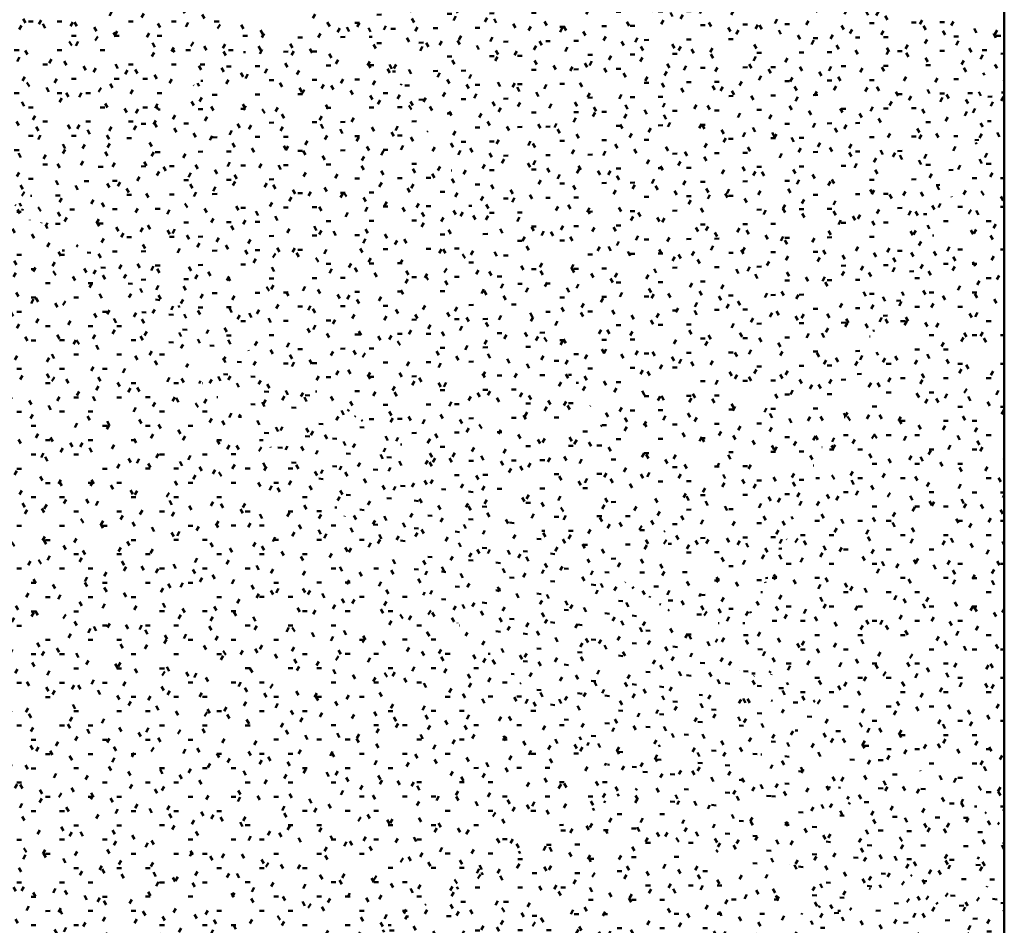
# Model space of a CAD drawing. Header units: millimetres. Extents: x -44271 to 51900, y -56710 to 25730.
# Tile 21 of 61: x -38576 to -31574, y -8060 to -1617. Entities that reach past the tile are written whole.
import ezdxf

# ---------------------------------------------------------------- set-up
doc = ezdxf.new("R2010")
doc.units = ezdxf.units.MM
doc.layers.add('A-DETL-MBND', color=5, linetype='Continuous', lineweight=50)

msp = doc.modelspace()

# ---------------------------------------------------------------- hatches: boundary and pattern name
at = {"layer": 'A-DETL-MBND'}
h = msp.add_hatch(dxfattribs=at)
h.set_pattern_fill('FP_149', color=256, style=0, pattern_type=2)
h.set_pattern_definition([(359.99753, (-7.61, -6.91), (406.39038, 101.58048), [33.527, -271.266, 33.527, -1896.827]), (359.99753, (-7.61, -6.91), (406.39038, 101.58048), [-338.32, -271.266, 33.527, -576.058, -1015.976]), (359.99753, (-7.61, -6.91), (406.39038, 101.58048), [-1219.171, 33.527, -271.266, 33.527, -677.656]), (359.99753, (-7.61, -6.91), (406.39038, 101.58048), [-1557.491, -169.668, 33.527, -474.461]), (119.999, (144.79, 43.88), (-291.17996, 301.16067), [33.528, -271.271, -1930.396]), (119.999, (144.79, 43.88), (-291.17996, 301.16067), [-304.799, 33.528, -271.271, -1625.597]), (119.999, (144.79, 43.88), (-291.17996, 301.16067), [-609.599, 33.528, -576.071, -1015.998]), (119.999, (144.79, 43.88), (-291.17996, 301.16067), [-1219.198, 33.528, -271.271, -711.199]), (119.999, (144.79, 43.88), (-291.17996, 301.16067), [-1523.997, 33.528, -169.672, -507.999]), (119.999, (144.79, 43.88), (-291.17996, 301.16067), [-1727.197, 33.528, -474.471]), (239.999, (195.59, 247.07), (-115.21235, -402.73945), [33.527, -271.261, -1930.324]), (239.999, (195.59, 247.07), (-115.21235, -402.73945), [-304.788, 33.527, -271.261, -1625.536]), (239.999, (195.59, 247.07), (-115.21235, -402.73945), [-609.576, 33.527, -576.049, -1015.96]), (239.999, (195.59, 247.07), (-115.21235, -402.73945), [-1219.152, 33.527, -271.261, -711.172]), (239.999, (195.59, 247.07), (-115.21235, -402.73945), [-1523.94, 33.527, -169.665, -507.98]), (239.999, (195.59, 247.07), (-115.21235, -402.73945), [-1727.132, 33.527, -474.453])])
h.paths.add_polyline_path([(-38609.1, -2942.6), (-36284.6, -1374.8), (-39698.1, 2382.2)])
h = msp.add_hatch(dxfattribs=at)
h.set_pattern_fill('FP_147', color=256, style=0, pattern_type=2)
h.set_pattern_definition([(0.53007, (-121.63, 207.3), (405.30116, 104.54505), [33.439, -270.55, -1925.264]), (0.53007, (-121.63, 207.3), (405.30116, 104.54505), [-303.989, 33.439, -270.55, -1621.275]), (0.53007, (-121.63, 207.3), (405.30116, 104.54505), [-607.978, 33.439, -574.539, -1013.297]), (0.53007, (-121.63, 207.3), (405.30116, 104.54505), [-1215.956, 33.439, -270.55, -709.308]), (0.53007, (-121.63, 207.3), (405.30116, 104.54505), [-1519.945, 33.439, -169.221, -506.648]), (0.53007, (-121.63, 207.3), (405.30116, 104.54505), [-1722.605, 33.439, -473.21]), (120.264, (30.36, 259.1), (-290.39951, 296.0835), [33.173, -268.397, 33.173, -1876.771]), (120.264, (30.36, 259.1), (-290.39951, 296.0835), [-334.743, -268.397, 33.173, -569.967, -1005.233]), (120.264, (30.36, 259.1), (-290.39951, 296.0835), [-1206.28, 33.173, -268.397, 33.173, -670.491]), (120.264, (30.36, 259.1), (-290.39951, 296.0835), [-1541.023, -167.874, 33.173, -469.444]), (240.003, (81.02, 461.16), (-114.89942, -400.62798), [33.44, -270.562, -1925.348]), (240.003, (81.02, 461.16), (-114.89942, -400.62798), [-304.002, 33.44, -270.562, -1621.346]), (240.003, (81.02, 461.16), (-114.89942, -400.62798), [-608.005, 33.44, -574.564, -1013.341]), (240.003, (81.02, 461.16), (-114.89942, -400.62798), [-1216.009, 33.44, -270.562, -709.339]), (240.003, (81.02, 461.16), (-114.89942, -400.62798), [-1520.012, 33.44, -169.228, -506.671]), (240.003, (81.02, 461.16), (-114.89942, -400.62798), [-1722.68, 33.44, -473.23])])
h.paths.add_polyline_path([(-33499.6, -6095.3), (-36284.6, -1374.8), (-38609.1, -2942.6), (-34232.8, -5642.9)])
h = msp.add_hatch(dxfattribs=at)
h.set_pattern_fill('FP_158', color=256, style=0, pattern_type=2)
h.set_pattern_definition([(0.673, (-898.27, 351.97), (400.44177, 106.06975), [33.039, -267.313, -1902.23]), (0.673, (-898.27, 351.97), (400.44177, 106.06975), [-300.352, 33.039, -267.313, -1601.878]), (0.673, (-898.27, 351.97), (400.44177, 106.06975), [-600.704, 33.039, -567.666, -1001.174]), (0.673, (-898.27, 351.97), (400.44177, 106.06975), [-1201.409, 33.039, -267.313, -700.822]), (0.673, (-898.27, 351.97), (400.44177, 106.06975), [-1501.761, 33.039, -167.196, -500.587]), (0.673, (-898.27, 351.97), (400.44177, 106.06975), [-1701.996, 33.039, -467.548]), (119.858, (-748.11, 404.41), (-286.92103, 297.08758), [33.179, -268.45, -1910.32]), (119.858, (-748.11, 404.41), (-286.92103, 297.08758), [-301.63, 33.179, -268.45, -1608.691]), (119.858, (-748.11, 404.41), (-286.92103, 297.08758), [-603.259, 33.179, -570.08, -1005.432]), (119.858, (-748.11, 404.41), (-286.92103, 297.08758), [-1206.518, 33.179, -268.45, -703.802]), (119.858, (-748.11, 404.41), (-286.92103, 297.08758), [-1508.148, 33.179, -167.907, -502.716]), (119.858, (-748.11, 404.41), (-286.92103, 297.08758), [-1709.234, 33.179, -469.537]), (240.473, (-698.05, 607.73), (-113.51923, -403.15988), [33.516, -271.178, -1929.73]), (240.473, (-698.05, 607.73), (-113.51923, -403.15988), [-304.694, 33.516, -271.178, -1625.035]), (240.473, (-698.05, 607.73), (-113.51923, -403.15988), [-609.388, 33.516, -575.872, -1015.647]), (240.473, (-698.05, 607.73), (-113.51923, -403.15988), [-1218.777, 33.516, -271.178, -710.953]), (240.473, (-698.05, 607.73), (-113.51923, -403.15988), [-1523.471, 33.516, -169.613, -507.824]), (240.473, (-698.05, 607.73), (-113.51923, -403.15988), [-1726.6, 33.516, -474.307])])
h.paths.add_polyline_path([(-33499.6, -6095.3), (-31573.6, -1687.4), (-31573.6, -1545.6), (-36284.6, -1374.8), (-34036.8, -5184.8)])
h = msp.add_hatch(dxfattribs=at)
h.set_pattern_fill('FP_176', color=256, style=0, pattern_type=2)
h.set_pattern_definition([(4.637, (-4997.87, 2096.29), (372.02164, 130.0308), [30.793, -249.14, 30.793, -1742.116]), (4.637, (-4997.87, 2096.29), (372.02164, 130.0308), [-310.726, -249.14, 30.793, -529.073, -933.11]), (4.637, (-4997.87, 2096.29), (372.02164, 130.0308), [-1119.732, 30.793, -249.14, 30.793, -622.384]), (4.637, (-4997.87, 2096.29), (372.02164, 130.0308), [-1430.457, -155.829, 30.793, -435.762]), (119.347, (-4858.36, 2157.53), (-266.55546, 274.36928), [31.312, -253.341, -1802.801]), (119.347, (-4858.36, 2157.53), (-266.55546, 274.36928), [-284.653, 31.312, -253.341, -1518.148]), (119.347, (-4858.36, 2157.53), (-266.55546, 274.36928), [-569.306, 31.312, -537.994, -948.843]), (119.347, (-4858.36, 2157.53), (-266.55546, 274.36928), [-1138.611, 31.312, -253.341, -664.19]), (119.347, (-4858.36, 2157.53), (-266.55546, 274.36928), [-1423.264, 31.312, -158.457, -474.421]), (119.347, (-4858.36, 2157.53), (-266.55546, 274.36928), [-1613.032, 31.312, -443.109]), (242.739, (-4811.86, 2361.02), (-105.46985, -404.39564), [33.504, -271.075, -1929]), (242.739, (-4811.86, 2361.02), (-105.46985, -404.39564), [-304.579, 33.504, -271.075, -1624.421]), (242.739, (-4811.86, 2361.02), (-105.46985, -404.39564), [-609.158, 33.504, -575.654, -1015.263]), (242.739, (-4811.86, 2361.02), (-105.46985, -404.39564), [-1218.316, 33.504, -271.075, -710.684]), (242.739, (-4811.86, 2361.02), (-105.46985, -404.39564), [-1522.894, 33.504, -169.549, -507.631]), (242.739, (-4811.86, 2361.02), (-105.46985, -404.39564), [-1725.947, 33.504, -474.128])])
h.paths.add_polyline_path([(-33499.6, -6095.3), (-31573.6, -2091.6), (-31573.6, -1687.4), (-33101.8, -5184.8)])
h = msp.add_hatch(dxfattribs=at)
h.set_pattern_fill('FP_156', color=256, style=0, pattern_type=2)
h.set_pattern_definition([(359.98656, (-4.6, -9.98), (406.37782, 101.47868), [33.526, -271.257, 33.526, -1896.77]), (359.98656, (-4.6, -9.98), (406.37782, 101.47868), [-338.31, -271.257, 33.526, -576.041, -1015.945]), (359.98656, (-4.6, -9.98), (406.37782, 101.47868), [-1219.134, 33.526, -271.257, 33.526, -677.635]), (359.98656, (-4.6, -9.98), (406.37782, 101.47868), [-1557.444, -169.663, 33.526, -474.446]), (120.002, (147.79, 40.77), (-291.1745, 301.14267), [33.525, -271.244, -1930.202]), (120.002, (147.79, 40.77), (-291.1745, 301.14267), [-304.769, 33.525, -271.244, -1625.433]), (120.002, (147.79, 40.77), (-291.1745, 301.14267), [-609.537, 33.525, -576.013, -1015.896]), (120.002, (147.79, 40.77), (-291.1745, 301.14267), [-1219.075, 33.525, -271.244, -711.127]), (120.002, (147.79, 40.77), (-291.1745, 301.14267), [-1523.843, 33.525, -169.655, -507.948]), (120.002, (147.79, 40.77), (-291.1745, 301.14267), [-1727.022, 33.525, -474.423]), (239.992, (198.59, 243.91), (-115.20304, -402.62406), [33.518, -271.189, -1929.81]), (239.992, (198.59, 243.91), (-115.20304, -402.62406), [-304.707, 33.518, -271.189, -1625.103]), (239.992, (198.59, 243.91), (-115.20304, -402.62406), [-609.414, 33.518, -575.896, -1015.689]), (239.992, (198.59, 243.91), (-115.20304, -402.62406), [-1218.827, 33.518, -271.189, -710.982]), (239.992, (198.59, 243.91), (-115.20304, -402.62406), [-1523.534, 33.518, -169.62, -507.845]), (239.992, (198.59, 243.91), (-115.20304, -402.62406), [-1726.672, 33.518, -474.327])])
h.paths.add_polyline_path([(-31573.6, -7352.5), (-31573.6, -2091.6), (-33499.6, -6095.3), (-32250.1, -6911)])
h = msp.add_hatch(dxfattribs=at)
h.set_pattern_fill('FP_127', color=256, style=0, pattern_type=2)
h.set_pattern_definition([(0.04538, (4.46, -10.61), (406.33248, 101.82586), [33.522, -271.227, 33.522, -1896.557]), (0.04538, (4.46, -10.61), (406.33248, 101.82586), [-338.272, -271.227, 33.522, -575.976, -1015.831]), (0.04538, (4.46, -10.61), (406.33248, 101.82586), [-1218.998, 33.522, -271.227, 33.522, -677.559]), (0.04538, (4.46, -10.61), (406.33248, 101.82586), [-1557.269, -169.644, 33.522, -474.393]), (120.031, (156.83, 40.26), (-291.14165, 300.63684), [33.491, -270.976, -1928.293]), (120.031, (156.83, 40.26), (-291.14165, 300.63684), [-304.467, 33.491, -270.976, -1623.825]), (120.031, (156.83, 40.26), (-291.14165, 300.63684), [-608.935, 33.491, -575.443, -1014.891]), (120.031, (156.83, 40.26), (-291.14165, 300.63684), [-1217.869, 33.491, -270.976, -710.424]), (120.031, (156.83, 40.26), (-291.14165, 300.63684), [-1522.336, 33.491, -169.487, -507.445]), (120.031, (156.83, 40.26), (-291.14165, 300.63684), [-1725.315, 33.491, -473.954]), (239.992, (207.62, 243.31), (-115.1925, -402.46385), [33.514, -271.162, -1929.616]), (239.992, (207.62, 243.31), (-115.1925, -402.46385), [-304.676, 33.514, -271.162, -1624.94]), (239.992, (207.62, 243.31), (-115.1925, -402.46385), [-609.353, 33.514, -575.838, -1015.588]), (239.992, (207.62, 243.31), (-115.1925, -402.46385), [-1218.705, 33.514, -271.162, -710.911]), (239.992, (207.62, 243.31), (-115.1925, -402.46385), [-1523.381, 33.514, -169.603, -507.794]), (239.992, (207.62, 243.31), (-115.1925, -402.46385), [-1726.499, 33.514, -474.279])])
h.paths.add_polyline_path([(-37060.3, -8711.5), (-38609.1, -2942.6), (-40839.9, -7653.4), (-37122.2, -8694.2)])
h = msp.add_hatch(dxfattribs=at)
h.set_pattern_fill('FP_143', color=256, style=0, pattern_type=2)
h.set_pattern_definition([(0.04518, (4.5, -10.77), (406.33283, 101.82444), [33.522, -271.227, 33.522, -1896.56]), (0.04518, (4.5, -10.77), (406.33283, 101.82444), [-338.272, -271.227, 33.522, -575.977, -1015.833]), (0.04518, (4.5, -10.77), (406.33283, 101.82444), [-1219, 33.522, -271.227, 33.522, -677.561]), (0.04518, (4.5, -10.77), (406.33283, 101.82444), [-1557.272, -169.644, 33.522, -474.394]), (120.031, (156.88, 40.1), (-291.14165, 300.63684), [33.491, -270.976, -1928.295]), (120.031, (156.88, 40.1), (-291.14165, 300.63684), [-304.468, 33.491, -270.976, -1623.827]), (120.031, (156.88, 40.1), (-291.14165, 300.63684), [-608.935, 33.491, -575.444, -1014.892]), (120.031, (156.88, 40.1), (-291.14165, 300.63684), [-1217.87, 33.491, -270.976, -710.424]), (120.031, (156.88, 40.1), (-291.14165, 300.63684), [-1522.338, 33.491, -169.487, -507.446]), (120.031, (156.88, 40.1), (-291.14165, 300.63684), [-1725.316, 33.491, -473.955]), (239.992, (207.67, 243.15), (-115.1925, -402.46385), [33.514, -271.161, -1929.613]), (239.992, (207.67, 243.15), (-115.1925, -402.46385), [-304.676, 33.514, -271.161, -1624.937]), (239.992, (207.67, 243.15), (-115.1925, -402.46385), [-609.351, 33.514, -575.837, -1015.586]), (239.992, (207.67, 243.15), (-115.1925, -402.46385), [-1218.703, 33.514, -271.161, -710.91]), (239.992, (207.67, 243.15), (-115.1925, -402.46385), [-1523.378, 33.514, -169.603, -507.793]), (239.992, (207.67, 243.15), (-115.1925, -402.46385), [-1726.496, 33.514, -474.278])])
h.paths.add_polyline_path([(-37060.3, -8711.5), (-34232.8, -7070.2), (-38609.1, -2942.6), (-37344.4, -7653.4)])
h = msp.add_hatch(dxfattribs=at)
h.set_pattern_fill('FP_150', color=256, style=0, pattern_type=2)
h.set_pattern_definition([(355.039, (-3510.7, -3051.94), (387.51093, 64.05393), [32.09, -259.637, -1847.604]), (355.039, (-3510.7, -3051.94), (387.51093, 64.05393), [-291.727, 32.09, -259.637, -1555.877]), (355.039, (-3510.7, -3051.94), (387.51093, 64.05393), [-583.454, 32.09, -551.364, -972.423]), (355.039, (-3510.7, -3051.94), (387.51093, 64.05393), [-1166.907, 32.09, -259.637, -680.696]), (355.039, (-3510.7, -3051.94), (387.51093, 64.05393), [-1458.634, 32.09, -162.395, -486.211]), (355.039, (-3510.7, -3051.94), (387.51093, 64.05393), [-1653.119, 32.09, -454.121]), (118.61, (-3365.38, -3015.71), (-277.6571, 313.66721), [33.383, -270.095, -1922.026]), (118.61, (-3365.38, -3015.71), (-277.6571, 313.66721), [-303.478, 33.383, -270.095, -1618.548]), (118.61, (-3365.38, -3015.71), (-277.6571, 313.66721), [-606.955, 33.383, -573.573, -1011.592]), (118.61, (-3365.38, -3015.71), (-277.6571, 313.66721), [-1213.911, 33.383, -270.095, -708.115]), (118.61, (-3365.38, -3015.71), (-277.6571, 313.66721), [-1517.389, 33.383, -168.936, -505.796]), (118.61, (-3365.38, -3015.71), (-277.6571, 313.66721), [-1719.707, 33.383, -472.414]), (238.931, (-3316.94, -2824.53), (-109.8597, -377.71998), [30.975, -250.613, -1783.386]), (238.931, (-3316.94, -2824.53), (-109.8597, -377.71998), [-281.587, 30.975, -250.613, -1501.799]), (238.931, (-3316.94, -2824.53), (-109.8597, -377.71998), [-563.174, 30.975, -532.2, -938.624]), (238.931, (-3316.94, -2824.53), (-109.8597, -377.71998), [-1126.349, 30.975, -250.613, -657.037]), (238.931, (-3316.94, -2824.53), (-109.8597, -377.71998), [-1407.936, 30.975, -156.75, -469.312]), (238.931, (-3316.94, -2824.53), (-109.8597, -377.71998), [-1595.661, 30.975, -438.337])])
h.paths.add_polyline_path([(-34232.8, -7070.2), (-33499.6, -6095.3), (-38609.1, -2942.6), (-34644.2, -6682.1)])
h = msp.add_hatch(dxfattribs=at)
h.set_pattern_fill('FP_159', color=256, style=0, pattern_type=2)
h.set_pattern_definition([(355.2, (-2971.59, -3082.47), (390.88518, 64.2499), [32.362, -261.834, -1863.241]), (355.2, (-2971.59, -3082.47), (390.88518, 64.2499), [-294.196, 32.362, -261.834, -1569.045]), (355.2, (-2971.59, -3082.47), (390.88518, 64.2499), [-588.392, 32.362, -556.03, -980.653]), (355.2, (-2971.59, -3082.47), (390.88518, 64.2499), [-1176.784, 32.362, -261.834, -686.457]), (355.2, (-2971.59, -3082.47), (390.88518, 64.2499), [-1470.979, 32.362, -163.769, -490.326]), (355.2, (-2971.59, -3082.47), (390.88518, 64.2499), [-1667.11, 32.362, -457.965]), (118.993, (-2825.01, -3046.25), (-280.07048, 311.25828), [33.266, -269.149, -1915.292]), (118.993, (-2825.01, -3046.25), (-280.07048, 311.25828), [-302.414, 33.266, -269.149, -1612.877]), (118.993, (-2825.01, -3046.25), (-280.07048, 311.25828), [-604.829, 33.266, -571.563, -1008.048]), (118.993, (-2825.01, -3046.25), (-280.07048, 311.25828), [-1209.658, 33.266, -269.149, -705.634]), (118.993, (-2825.01, -3046.25), (-280.07048, 311.25828), [-1512.072, 33.266, -168.344, -504.024]), (118.993, (-2825.01, -3046.25), (-280.07048, 311.25828), [-1713.682, 33.266, -470.759]), (238.574, (-2776.15, -2856.2), (-110.81353, -375.50428), [30.925, -250.209, -1780.513]), (238.574, (-2776.15, -2856.2), (-110.81353, -375.50428), [-281.134, 30.925, -250.209, -1499.379]), (238.574, (-2776.15, -2856.2), (-110.81353, -375.50428), [-562.267, 30.925, -531.343, -937.112]), (238.574, (-2776.15, -2856.2), (-110.81353, -375.50428), [-1124.535, 30.925, -250.209, -655.978]), (238.574, (-2776.15, -2856.2), (-110.81353, -375.50428), [-1405.668, 30.925, -156.498, -468.556]), (238.574, (-2776.15, -2856.2), (-110.81353, -375.50428), [-1593.091, 30.925, -437.631])])
h.paths.add_polyline_path([(-33008.2, -7976.5), (-33499.6, -6095.3), (-34232.8, -7070.2), (-33035, -7956.7)])
h = msp.add_hatch(dxfattribs=at)
h.set_pattern_fill('FP_151', color=256, style=0, pattern_type=2)
h.set_pattern_definition([(355.266, (-2914.22, -3049.12), (391.21036, 64.70117), [32.385, -262.028, -1864.616]), (355.266, (-2914.22, -3049.12), (391.21036, 64.70117), [-294.413, 32.385, -262.028, -1570.203]), (355.266, (-2914.22, -3049.12), (391.21036, 64.70117), [-588.826, 32.385, -556.441, -981.377]), (355.266, (-2914.22, -3049.12), (391.21036, 64.70117), [-1177.652, 32.385, -262.028, -686.964]), (355.266, (-2914.22, -3049.12), (391.21036, 64.70117), [-1472.065, 32.385, -163.89, -490.688]), (355.266, (-2914.22, -3049.12), (391.21036, 64.70117), [-1668.341, 32.385, -458.303]), (119.022, (-2767.51, -3012.72), (-280.30331, 311.02552), [33.263, -269.127, -1915.133]), (119.022, (-2767.51, -3012.72), (-280.30331, 311.02552), [-302.389, 33.263, -269.127, -1612.744]), (119.022, (-2767.51, -3012.72), (-280.30331, 311.02552), [-604.779, 33.263, -571.516, -1007.965]), (119.022, (-2767.51, -3012.72), (-280.30331, 311.02552), [-1209.558, 33.263, -269.127, -705.575]), (119.022, (-2767.51, -3012.72), (-280.30331, 311.02552), [-1511.947, 33.263, -168.33, -503.982]), (119.022, (-2767.51, -3012.72), (-280.30331, 311.02552), [-1713.54, 33.263, -470.72]), (238.576, (-2718.61, -2822.58), (-110.90915, -375.72063), [30.953, -250.435, -1782.121]), (238.576, (-2718.61, -2822.58), (-110.90915, -375.72063), [-281.387, 30.953, -250.435, -1500.733]), (238.576, (-2718.61, -2822.58), (-110.90915, -375.72063), [-562.775, 30.953, -531.822, -937.958]), (238.576, (-2718.61, -2822.58), (-110.90915, -375.72063), [-1125.55, 30.953, -250.435, -656.571]), (238.576, (-2718.61, -2822.58), (-110.90915, -375.72063), [-1406.937, 30.953, -156.639, -468.979]), (238.576, (-2718.61, -2822.58), (-110.90915, -375.72063), [-1594.529, 30.953, -438.027])])
h.paths.add_polyline_path([(-33008.2, -7976.5), (-32280.1, -7703.7), (-33499.6, -6095.3), (-33012.9, -7958.5)])
h = msp.add_hatch(dxfattribs=at)
h.set_pattern_fill('FP_157', color=256, style=0, pattern_type=2)
h.set_pattern_definition([(359.0893, (-421.77, -673.78), (404.3931, 93.87342), [33.367, -269.966, -1921.109]), (359.0893, (-421.77, -673.78), (404.3931, 93.87342), [-303.333, 33.367, -269.966, -1617.776]), (359.0893, (-421.77, -673.78), (404.3931, 93.87342), [-606.666, 33.367, -573.3, -1011.11]), (359.0893, (-421.77, -673.78), (404.3931, 93.87342), [-1213.332, 33.367, -269.966, -707.777]), (359.0893, (-421.77, -673.78), (404.3931, 93.87342), [-1516.665, 33.367, -168.855, -505.555]), (359.0893, (-421.77, -673.78), (404.3931, 93.87342), [-1718.887, 33.367, -472.188]), (119.968, (-270.12, -626.04), (-289.75114, 301.90954), [33.395, -270.195, -1922.738]), (119.968, (-270.12, -626.04), (-289.75114, 301.90954), [-303.59, 33.395, -270.195, -1619.147]), (119.968, (-270.12, -626.04), (-289.75114, 301.90954), [-607.18, 33.395, -573.785, -1011.967]), (119.968, (-270.12, -626.04), (-289.75114, 301.90954), [-1214.361, 33.395, -270.195, -708.377]), (119.968, (-270.12, -626.04), (-289.75114, 301.90954), [-1517.951, 33.395, -168.999, -505.984]), (119.968, (-270.12, -626.04), (-289.75114, 301.90954), [-1720.344, 33.395, -472.589]), (239.571, (-219.57, -426.24), (-114.64478, -395.783), [32.937, -266.487, -1896.347]), (239.571, (-219.57, -426.24), (-114.64478, -395.783), [-299.423, 32.937, -266.487, -1596.924]), (239.571, (-219.57, -426.24), (-114.64478, -395.783), [-598.846, 32.937, -565.91, -998.077]), (239.571, (-219.57, -426.24), (-114.64478, -395.783), [-1197.693, 32.937, -266.487, -698.654]), (239.571, (-219.57, -426.24), (-114.64478, -395.783), [-1497.116, 32.937, -166.679, -499.039]), (239.571, (-219.57, -426.24), (-114.64478, -395.783), [-1696.731, 32.937, -466.102])])
h.paths.add_polyline_path([(-32280.1, -7703.7), (-31573.6, -7546.5), (-31573.6, -7352.5), (-33499.6, -6095.3), (-32760.4, -7070.2)])
h = msp.add_hatch(dxfattribs=at)
h.set_pattern_fill('FP_138', color=256, style=0, pattern_type=2)
h.set_pattern_definition([(0.1882, (-9.72, 19.67), (406.0702, 102.59537), [33.501, -271.054, 33.501, -1895.345]), (0.1882, (-9.72, 19.67), (406.0702, 102.59537), [-338.056, -271.054, 33.501, -575.608, -1015.182]), (0.1882, (-9.72, 19.67), (406.0702, 102.59537), [-1218.219, 33.501, -271.054, 33.501, -677.126]), (0.1882, (-9.72, 19.67), (406.0702, 102.59537), [-1556.274, -169.535, 33.501, -474.09]), (120.11, (142.56, 70.8), (-290.9524, 299.19446), [33.39, -270.155, 33.39, -1889.058]), (120.11, (142.56, 70.8), (-290.9524, 299.19446), [-336.934, -270.155, 33.39, -573.699, -1011.815]), (120.11, (142.56, 70.8), (-290.9524, 299.19446), [-1214.178, 33.39, -270.155, 33.39, -674.881]), (120.11, (142.56, 70.8), (-290.9524, 299.19446), [-1551.112, -168.973, 33.39, -472.518]), (239.984, (193.32, 273.49), (-115.12204, -401.78874), [33.485, -270.925, -1927.931]), (239.984, (193.32, 273.49), (-115.12204, -401.78874), [-304.41, 33.485, -270.925, -1623.521]), (239.984, (193.32, 273.49), (-115.12204, -401.78874), [-608.82, 33.485, -575.335, -1014.701]), (239.984, (193.32, 273.49), (-115.12204, -401.78874), [-1217.641, 33.485, -270.925, -710.291]), (239.984, (193.32, 273.49), (-115.12204, -401.78874), [-1522.051, 33.485, -169.455, -507.35]), (239.984, (193.32, 273.49), (-115.12204, -401.78874), [-1724.991, 33.485, -473.865])])
h.paths.add_polyline_path([(-35434.7, -9568.3), (-34232.8, -7070.2), (-37060.3, -8711.5), (-35453.6, -9558.4)])
h = msp.add_hatch(dxfattribs=at)
h.set_pattern_fill('FP_154', color=256, style=0, pattern_type=2)
h.set_pattern_definition([(0.06822, (8.11, -33.72), (406.34204, 101.8319), [33.523, -271.233, 33.523, -1896.602]), (0.06822, (8.11, -33.72), (406.34204, 101.8319), [-338.28, -271.233, 33.523, -575.99, -1015.855]), (0.06822, (8.11, -33.72), (406.34204, 101.8319), [-1219.026, 33.523, -271.233, 33.523, -677.575]), (0.06822, (8.11, -33.72), (406.34204, 101.8319), [-1557.306, -169.648, 33.523, -474.404]), (120.075, (160.49, 17.14), (-291.14516, 300.0606), [33.447, -270.619, -1925.75]), (120.075, (160.49, 17.14), (-291.14516, 300.0606), [-304.066, 33.447, -270.619, -1621.684]), (120.075, (160.49, 17.14), (-291.14516, 300.0606), [-608.132, 33.447, -574.684, -1013.553]), (120.075, (160.49, 17.14), (-291.14516, 300.0606), [-1216.263, 33.447, -270.619, -709.487]), (120.075, (160.49, 17.14), (-291.14516, 300.0606), [-1520.329, 33.447, -169.263, -506.776]), (120.075, (160.49, 17.14), (-291.14516, 300.0606), [-1723.039, 33.447, -473.329]), (239.959, (211.28, 219.89), (-115.19556, -401.89206), [33.482, -270.898, -1927.739]), (239.959, (211.28, 219.89), (-115.19556, -401.89206), [-304.38, 33.482, -270.898, -1623.359]), (239.959, (211.28, 219.89), (-115.19556, -401.89206), [-608.76, 33.482, -575.278, -1014.6]), (239.959, (211.28, 219.89), (-115.19556, -401.89206), [-1217.519, 33.482, -270.898, -710.22]), (239.959, (211.28, 219.89), (-115.19556, -401.89206), [-1521.899, 33.482, -169.438, -507.3]), (239.959, (211.28, 219.89), (-115.19556, -401.89206), [-1724.819, 33.482, -473.818])])
h.paths.add_polyline_path([(-35434.7, -9568.3), (-33008.2, -7976.5), (-34232.8, -7070.2), (-35374.2, -9442.7)])
h = msp.add_hatch(dxfattribs=at)
h.set_pattern_fill('FP_155', color=256, style=0, pattern_type=2)
h.set_pattern_definition([(359.5133, (-508.91, -295.26), (403.45733, 97.92247), [33.286, -269.317, -1916.491]), (359.5133, (-508.91, -295.26), (403.45733, 97.92247), [-302.604, 33.286, -269.317, -1613.887]), (359.5133, (-508.91, -295.26), (403.45733, 97.92247), [-605.208, 33.286, -571.921, -1008.679]), (359.5133, (-508.91, -295.26), (403.45733, 97.92247), [-1210.415, 33.286, -269.317, -706.076]), (359.5133, (-508.91, -295.26), (403.45733, 97.92247), [-1513.019, 33.286, -168.449, -504.34]), (359.5133, (-508.91, -295.26), (403.45733, 97.92247), [-1714.755, 33.286, -471.053]), (119.761, (-357.61, -245.88), (-289.08032, 302.8641), [33.528, -271.272, -1930.399]), (119.761, (-357.61, -245.88), (-289.08032, 302.8641), [-304.8, 33.528, -271.272, -1625.599]), (119.761, (-357.61, -245.88), (-289.08032, 302.8641), [-609.6, 33.528, -576.072, -1016]), (119.761, (-357.61, -245.88), (-289.08032, 302.8641), [-1219.2, 33.528, -271.272, -711.2]), (119.761, (-357.61, -245.88), (-289.08032, 302.8641), [-1523.999, 33.528, -169.672, -508]), (119.761, (-357.61, -245.88), (-289.08032, 302.8641), [-1727.199, 33.528, -474.472]), (239.998, (-307.18, -43.61), (-114.37475, -400.78866), [33.283, -269.288, -1916.284]), (239.998, (-307.18, -43.61), (-114.37475, -400.78866), [-302.571, 33.283, -269.288, -1613.713]), (239.998, (-307.18, -43.61), (-114.37475, -400.78866), [-605.142, 33.283, -571.86, -1008.571]), (239.998, (-307.18, -43.61), (-114.37475, -400.78866), [-1210.285, 33.283, -269.288, -705.999]), (239.998, (-307.18, -43.61), (-114.37475, -400.78866), [-1512.856, 33.283, -168.431, -504.285]), (239.998, (-307.18, -43.61), (-114.37475, -400.78866), [-1714.57, 33.283, -471.002])])
h.paths.add_polyline_path([(-31573.6, -7807.6), (-31573.6, -7546.5), (-32280.1, -7703.7), (-32250.1, -7708.1)])
h = msp.add_hatch(dxfattribs=at)
h.set_pattern_fill('FP_152', color=256, style=0, pattern_type=2)
h.set_pattern_definition([(355.188, (-1504.91, -4416.1), (400.69335, 54.43107), [33.174, -268.409, -1910.025]), (355.188, (-1504.91, -4416.1), (400.69335, 54.43107), [-301.583, 33.174, -268.409, -1608.442]), (355.188, (-1504.91, -4416.1), (400.69335, 54.43107), [-603.166, 33.174, -569.992, -1005.276]), (355.188, (-1504.91, -4416.1), (400.69335, 54.43107), [-1206.332, 33.174, -268.409, -703.694]), (355.188, (-1504.91, -4416.1), (400.69335, 54.43107), [-1507.915, 33.174, -167.881, -502.638]), (355.188, (-1504.91, -4416.1), (400.69335, 54.43107), [-1708.97, 33.174, -469.464]), (121.868, (-1354.65, -4384.665), (-287.09902, 285.4922), [31.306, -253.295, -1802.477]), (121.868, (-1354.65, -4384.665), (-287.09902, 285.4922), [-284.602, 31.306, -253.295, -1517.876]), (121.868, (-1354.65, -4384.665), (-287.09902, 285.4922), [-569.203, 31.306, -537.897, -948.672]), (121.868, (-1354.65, -4384.665), (-287.09902, 285.4922), [-1138.407, 31.306, -253.295, -664.071]), (121.868, (-1354.65, -4384.665), (-287.09902, 285.4922), [-1423.008, 31.306, -158.428, -474.336]), (121.868, (-1354.65, -4384.665), (-287.09902, 285.4922), [-1612.743, 31.306, -443.03]), (235.226, (-1304.56, -4212.56), (-113.59325, -339.92375), [28.98, -234.476, -1668.555]), (235.226, (-1304.56, -4212.56), (-113.59325, -339.92375), [-263.456, 28.98, -234.476, -1405.099]), (235.226, (-1304.56, -4212.56), (-113.59325, -339.92375), [-526.912, 28.98, -497.932, -878.187]), (235.226, (-1304.56, -4212.56), (-113.59325, -339.92375), [-1053.824, 28.98, -234.476, -614.731]), (235.226, (-1304.56, -4212.56), (-113.59325, -339.92375), [-1317.28, 28.98, -146.657, -439.093]), (235.226, (-1304.56, -4212.56), (-113.59325, -339.92375), [-1492.918, 28.98, -410.113])])
h.paths.add_polyline_path([(-33008.2, -7976.5), (-31573.6, -7876.7), (-31573.6, -7807.6), (-32280.1, -7703.7), (-32984.4, -7967.6)])
h = msp.add_hatch(dxfattribs=at)
h.set_pattern_fill('FP_153', color=256, style=0, pattern_type=2)
h.set_pattern_definition([(3.48, (-1303.65, 1321.35), (394.73072, 122.42395), [32.625, -263.97, 32.625, -1845.812]), (3.48, (-1303.65, 1321.35), (394.73072, 122.42395), [-329.221, -263.97, 32.625, -560.565, -988.651]), (3.48, (-1303.65, 1321.35), (394.73072, 122.42395), [-1186.381, 32.625, -263.97, 32.625, -659.43]), (3.48, (-1303.65, 1321.35), (394.73072, 122.42395), [-1515.602, -165.105, 32.625, -461.7]), (120.965, (-1155.63, 1379.56), (-282.82976, 274.52365), [31.647, -256.053, -1822.103]), (120.965, (-1155.63, 1379.56), (-282.82976, 274.52365), [-287.7, 31.647, -256.053, -1534.402]), (120.965, (-1155.63, 1379.56), (-282.82976, 274.52365), [-575.401, 31.647, -543.754, -959.001]), (120.965, (-1155.63, 1379.56), (-282.82976, 274.52365), [-1150.802, 31.647, -256.053, -671.301]), (120.965, (-1155.63, 1379.56), (-282.82976, 274.52365), [-1438.502, 31.647, -160.153, -479.501]), (120.965, (-1155.63, 1379.56), (-282.82976, 274.52365), [-1630.302, 31.647, -447.854]), (240.786, (-1106.29, 1579.4), (-111.90058, -396.94916), [33.361, -269.918, -1920.767]), (240.786, (-1106.29, 1579.4), (-111.90058, -396.94916), [-303.279, 33.361, -269.918, -1617.488]), (240.786, (-1106.29, 1579.4), (-111.90058, -396.94916), [-606.558, 33.361, -573.197, -1010.93]), (240.786, (-1106.29, 1579.4), (-111.90058, -396.94916), [-1213.116, 33.361, -269.918, -707.651]), (240.786, (-1106.29, 1579.4), (-111.90058, -396.94916), [-1516.395, 33.361, -168.825, -505.465]), (240.786, (-1106.29, 1579.4), (-111.90058, -396.94916), [-1718.581, 33.361, -472.104])])
h.paths.add_polyline_path([(-34425.3, -10722.4), (-31573.6, -8143.3), (-31573.6, -7876.7), (-33008.2, -7976.5), (-34226.6, -10337.2)])
h = msp.add_hatch(dxfattribs=at)
h.set_pattern_fill('FP_137', color=256, style=0, pattern_type=2)
h.set_pattern_definition([(0.7503, (-65.59, 136.38), (405.12607, 105.5121), [33.426, -270.445, -1924.515]), (0.7503, (-65.59, 136.38), (405.12607, 105.5121), [-303.871, 33.426, -270.445, -1620.644]), (0.7503, (-65.59, 136.38), (405.12607, 105.5121), [-607.742, 33.426, -574.316, -1012.903]), (0.7503, (-65.59, 136.38), (405.12607, 105.5121), [-1215.483, 33.426, -270.445, -709.032]), (0.7503, (-65.59, 136.38), (405.12607, 105.5121), [-1519.354, 33.426, -169.155, -506.451]), (0.7503, (-65.59, 136.38), (405.12607, 105.5121), [-1721.934, 33.426, -473.026]), (120.457, (86.34, 188.47), (-290.2753, 293.22276), [32.968, -266.745, -1898.186]), (120.457, (86.34, 188.47), (-290.2753, 293.22276), [-299.714, 32.968, -266.745, -1598.472]), (120.457, (86.34, 188.47), (-290.2753, 293.22276), [-599.427, 32.968, -566.459, -999.045]), (120.457, (86.34, 188.47), (-290.2753, 293.22276), [-1198.854, 32.968, -266.745, -699.332]), (120.457, (86.34, 188.47), (-290.2753, 293.22276), [-1498.568, 32.968, -166.841, -499.523]), (120.457, (86.34, 188.47), (-290.2753, 293.22276), [-1698.377, 32.968, -466.554]), (239.924, (136.98, 389.55), (-114.8515, -398.7344), [33.347, -269.804, -1919.952]), (239.924, (136.98, 389.55), (-114.8515, -398.7344), [-303.15, 33.347, -269.804, -1616.802]), (239.924, (136.98, 389.55), (-114.8515, -398.7344), [-606.301, 33.347, -572.954, -1010.501]), (239.924, (136.98, 389.55), (-114.8515, -398.7344), [-1212.601, 33.347, -269.804, -707.351]), (239.924, (136.98, 389.55), (-114.8515, -398.7344), [-1515.752, 33.347, -168.754, -505.251]), (239.924, (136.98, 389.55), (-114.8515, -398.7344), [-1717.852, 33.347, -471.904])])
h.paths.add_polyline_path([(-34425.3, -10722.4), (-33008.2, -7976.5), (-35434.7, -9568.3), (-34762.2, -10337.2)])

# ---------------------------------------------------------------- linework, layer by layer
msp.add_line((-31573.6, -12677.3), (-31573.6, -140.2), dxfattribs=at)

doc.saveas('drawing.dxf')
